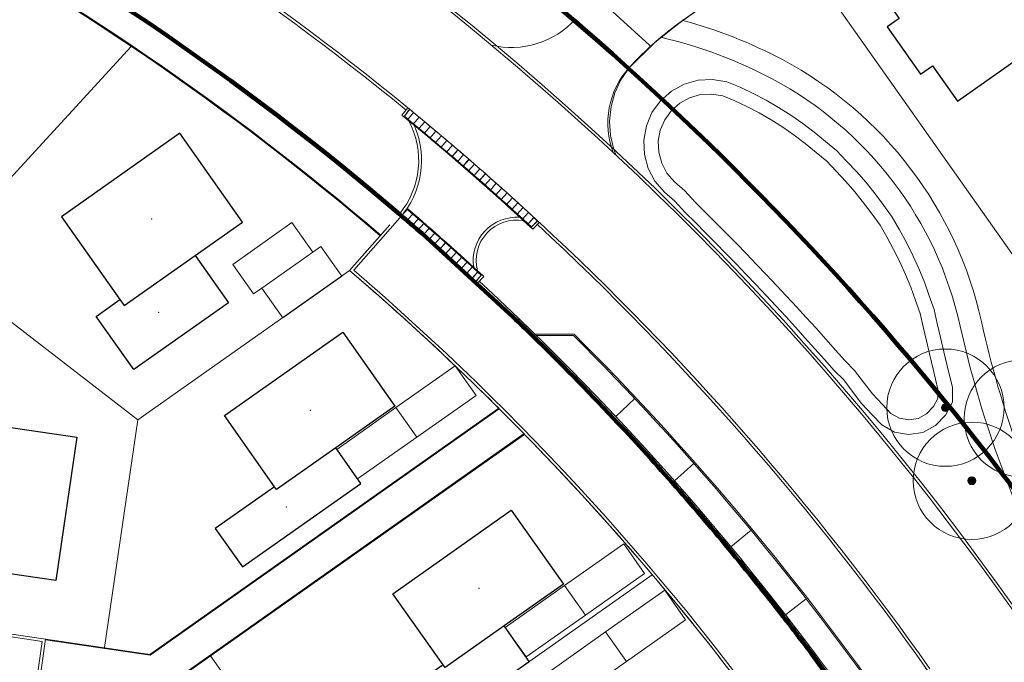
# Model space of a CAD drawing. Extents: x 168554 to 174410, y 515675 to 521218.
# Tile 88 of 110: x 172309 to 172377, y 518853 to 518898. Entities that reach past the tile are written whole.
import ezdxf

# ---------------------------------------------------------------- set-up
doc = ezdxf.new("R2010")
doc.units = 0
doc.header["$MEASUREMENT"] = 0
for name, color, linetype, lineweight in [('Algemeen - 1411 Basislijnen deelgebieden', 5, 'Continuous', 90), ('Algemeen - Fase 1A - 1070 Ondergrond  ontwerp bijgebouwen', 7, 'Continuous', 30), ('Algemeen - Fase 1A - 1070 Ondergrond  ontwerp hoofdgebouwen', 7, 'Continuous', 30), ('Algemeen - Fase 1A - 1070 Ondergrond - ontwerp', 7, 'Continuous', 9), ('Algemeen - Fase 1A - 1070 Ondergrond ontwerp parkeren eigen terrein', 7, 'Continuous', 13), ('Deelgebied 1A - bijgebouwen', 253, 'Continuous', 9), ('Deelgebied 1A - grondgebonden woningen', 253, 'Continuous', 9), ('Deelgebied 3.2 - 1070 Ondergrond ontwerp', 7, 'Continuous', 9), ('Deelgebied 3.2 - 1070 Ondergrond ontwerp bomen', 7, 'Continuous', 9), ('Deelgebied 3.2 - 1071 Ondergrond panden', 7, 'Continuous', 30)]:
    doc.layers.add(name, color=color, linetype=linetype, lineweight=lineweight)

msp = doc.modelspace()

# ---------------------------------------------------------------- hatches: boundary and pattern name
at = {"layer": 'Deelgebied 3.2 - 1070 Ondergrond ontwerp bomen', "ltscale": 0.1}
h = msp.add_hatch(color=256, dxfattribs=at)
edge = h.paths.add_edge_path()
edge.add_arc((172372.459, 518871.056), 0.27, 0, 360)
h = msp.add_hatch(color=256, dxfattribs=at)
edge = h.paths.add_edge_path()
edge.add_arc((172374.284, 518866.01), 0.27, 0, 360)

# ---------------------------------------------------------------- linework, layer by layer
at = {"layer": 'Algemeen - 1411 Basislijnen deelgebieden'}
for points in [[(172267.286, 518940.403, -0.11575), (172350.588, 518894.471, -0.048514), (172377.752, 518864.69), (172381.872, 518858.997), (172417.194, 518808.927), (172429.088, 518792.066), (172482.704, 518716.064), (172482.729, 518716.029), (172487.316, 518709.527), (172488.727, 518707.526)], [(172376.545, 518835.322), (172373.419, 518839.754), (172372.953, 518840.414), (172368.342, 518846.951), (172367.183, 518848.593), (172364.843, 518851.827), (172363.194, 518854.105, 0.004188), (172361.257, 518856.64, 0.00788), (172357.499, 518861.321, 0.00788), (172353.595, 518865.881, 0.00788), (172349.549, 518870.316, 0.010499), (172343.945, 518876.022, 0.000023), (172343.933, 518876.034, 0.002414), (172342.61, 518877.313), (172340.11, 518879.606), (172336.327, 518883.076), (172335.95, 518883.395, 0.000428), (172335.704, 518883.609, 0.001375), (172334.911, 518884.292, 0.000266), (172334.759, 518884.423, 0.113994), (172258.859, 518924.035, 0.000263)]]:
    msp.add_lwpolyline(points, format="xyb", dxfattribs=at)
at = {"layer": 'Algemeen - Fase 1A - 1070 Ondergrond  ontwerp bijgebouwen'}
for points in [[(172320.661, 518881.563), (172322.967, 518878.295), (172316.43, 518873.683), (172313.836, 518877.36), (172315.47, 518878.513), (172315.758, 518878.105)], [(172330.367, 518868.279), (172326.282, 518865.397), (172326.138, 518865.601), (172322.052, 518862.719), (172323.925, 518860.063), (172332.097, 518865.828)], [(172342.004, 518855.99), (172337.918, 518853.107), (172337.774, 518853.312), (172333.688, 518850.429), (172335.562, 518847.774), (172343.733, 518853.538)]]:
    msp.add_lwpolyline(points, close=True, dxfattribs=at)
at = {"layer": 'Algemeen - Fase 1A - 1070 Ondergrond  ontwerp hoofdgebouwen'}
for points in [[(172319.606, 518889.998), (172311.435, 518884.233), (172315.47, 518878.513), (172315.758, 518878.105), (172320.661, 518881.563), (172323.929, 518883.869)], [(172330.85, 518876.269), (172334.453, 518871.162), (172330.367, 518868.279), (172326.282, 518865.397), (172326.138, 518865.601), (172322.679, 518870.504)], [(172305.066, 518870.109), (172305.56, 518870.036), (172312.486, 518869.018), (172311.032, 518859.124), (172303.612, 518860.215), (172304.193, 518864.172)], [(172342.486, 518863.979), (172346.089, 518858.872), (172342.004, 518855.99), (172337.918, 518853.107), (172337.774, 518853.312), (172334.315, 518858.214)]]:
    msp.add_lwpolyline(points, close=True, dxfattribs=at)
at = {"layer": 'Algemeen - Fase 1A - 1070 Ondergrond - ontwerp'}
for p, q in [((172335.348, 518891.756), (172334.936, 518891.254)), ((172335.735, 518891.439), (172335.348, 518891.756)), ((172335.322, 518890.937), (172334.936, 518891.254)), ((172334.936, 518891.254), (172335.322, 518890.937)), ((172335.457, 518891.667), (172335.115, 518891.172)), ((172335.472, 518891.655), (172335.115, 518891.172)), ((172335.354, 518890.975), (172335.115, 518891.172)), ((172335.735, 518891.439), (172335.322, 518890.937)), ((172335.736, 518891.438), (172335.322, 518890.937)), ((172336.122, 518891.12), (172335.708, 518890.618)), ((172336.123, 518891.119), (172335.708, 518890.618)), ((172336.122, 518891.12), (172335.736, 518891.438)), ((172336.508, 518890.799), (172336.123, 518891.119)), ((172335.708, 518890.618), (172335.322, 518890.937)), ((172335.74, 518890.657), (172335.354, 518890.975)), ((172336.093, 518890.299), (172335.708, 518890.618)), ((172336.125, 518890.338), (172335.74, 518890.657)), ((172336.508, 518890.799), (172336.093, 518890.299)), ((172336.509, 518890.798), (172336.093, 518890.299)), ((172336.893, 518890.478), (172336.477, 518889.979)), ((172336.895, 518890.477), (172336.477, 518889.979)), ((172336.893, 518890.478), (172336.509, 518890.798)), ((172337.278, 518890.156), (172336.895, 518890.477)), ((172336.477, 518889.979), (172336.093, 518890.299)), ((172336.509, 518890.017), (172336.125, 518890.338)), ((172336.86, 518889.658), (172336.477, 518889.979)), ((172336.892, 518889.696), (172336.509, 518890.017)), ((172337.278, 518890.156), (172336.86, 518889.658)), ((172337.279, 518890.155), (172336.86, 518889.658)), ((172337.275, 518889.374), (172336.892, 518889.696)), ((172337.661, 518889.833), (172337.243, 518889.336)), ((172337.663, 518889.832), (172337.243, 518889.336)), ((172337.661, 518889.833), (172337.279, 518890.155)), ((172338.044, 518889.509), (172337.663, 518889.832)), ((172337.243, 518889.336), (172336.86, 518889.658)), ((172337.624, 518889.013), (172337.243, 518889.336)), ((172337.657, 518889.051), (172337.275, 518889.374)), ((172338.044, 518889.509), (172337.624, 518889.013)), ((172338.046, 518889.508), (172337.624, 518889.013)), ((172338.005, 518888.689), (172337.624, 518889.013)), ((172338.037, 518888.727), (172337.657, 518889.051)), ((172338.426, 518889.184), (172338.005, 518888.689)), ((172338.428, 518889.182), (172338.005, 518888.689)), ((172338.426, 518889.184), (172338.046, 518889.508)), ((172338.808, 518888.857), (172338.428, 518889.182)), ((172338.385, 518888.364), (172338.005, 518888.689)), ((172338.417, 518888.402), (172338.038, 518888.727)), ((172338.808, 518888.857), (172338.385, 518888.364)), ((172338.809, 518888.856), (172338.385, 518888.364)), ((172338.764, 518888.037), (172338.385, 518888.364)), ((172338.797, 518888.075), (172338.418, 518888.401)), ((172339.188, 518888.53), (172338.764, 518888.037)), ((172339.189, 518888.529), (172338.764, 518888.037)), ((172339.188, 518888.53), (172338.809, 518888.856)), ((172339.567, 518888.202), (172339.189, 518888.529)), ((172339.142, 518887.711), (172338.764, 518888.037)), ((172339.175, 518887.748), (172338.797, 518888.075)), ((172339.567, 518888.202), (172339.142, 518887.711)), ((172339.569, 518888.201), (172339.142, 518887.711)), ((172339.52, 518887.383), (172339.142, 518887.711)), ((172339.553, 518887.42), (172339.175, 518887.748)), ((172339.946, 518887.873), (172339.52, 518887.383)), ((172339.947, 518887.872), (172339.52, 518887.383)), ((172339.946, 518887.873), (172339.569, 518888.201)), ((172340.324, 518887.543), (172339.947, 518887.872)), ((172339.896, 518887.054), (172339.52, 518887.383)), ((172339.929, 518887.091), (172339.553, 518887.42)), ((172340.324, 518887.543), (172339.896, 518887.054)), ((172340.325, 518887.542), (172339.896, 518887.054)), ((172340.272, 518886.724), (172339.896, 518887.054)), ((172340.305, 518886.761), (172339.929, 518887.091)), ((172340.701, 518887.212), (172340.272, 518886.724)), ((172340.702, 518887.211), (172340.272, 518886.724)), ((172340.701, 518887.212), (172340.325, 518887.542)), ((172341.077, 518886.88), (172340.702, 518887.211)), ((172340.647, 518886.393), (172340.272, 518886.724)), ((172340.68, 518886.43), (172340.305, 518886.761)), ((172341.077, 518886.88), (172340.647, 518886.393)), ((172341.078, 518886.879), (172340.647, 518886.393)), ((172341.021, 518886.061), (172340.647, 518886.393)), ((172341.054, 518886.099), (172340.68, 518886.43)), ((172341.452, 518886.547), (172341.021, 518886.061)), ((172341.454, 518886.546), (172341.021, 518886.061)), ((172341.452, 518886.547), (172341.078, 518886.879)), ((172341.827, 518886.214), (172341.454, 518886.546)), ((172341.394, 518885.728), (172341.021, 518886.061)), ((172341.427, 518885.766), (172341.054, 518886.098)), ((172341.827, 518886.214), (172341.394, 518885.728)), ((172341.828, 518886.212), (172341.394, 518885.728)), ((172341.767, 518885.395), (172341.394, 518885.728)), ((172341.8, 518885.432), (172341.428, 518885.766)), ((172342.2, 518885.879), (172341.767, 518885.395)), ((172342.202, 518885.878), (172341.767, 518885.395)), ((172342.2, 518885.879), (172341.828, 518886.212)), ((172342.573, 518885.543), (172342.202, 518885.878)), ((172342.138, 518885.06), (172341.767, 518885.395)), ((172342.172, 518885.097), (172341.8, 518885.432)), ((172342.573, 518885.543), (172342.138, 518885.06)), ((172342.574, 518885.542), (172342.138, 518885.06)), ((172342.509, 518884.724), (172342.138, 518885.06)), ((172342.542, 518884.762), (172342.172, 518885.097)), ((172342.945, 518885.206), (172342.509, 518884.724)), ((172342.946, 518885.205), (172342.509, 518884.724)), ((172342.945, 518885.206), (172342.574, 518885.542)), ((172343.316, 518884.869), (172342.946, 518885.205)), ((172334.912, 518884.294), (172335.336, 518884.786)), ((172334.912, 518884.294), (172335.291, 518883.968)), ((172335.291, 518883.968), (172335.715, 518884.46)), ((172335.291, 518883.968), (172335.717, 518884.459)), ((172335.304, 518884.749), (172335.683, 518884.422)), ((172335.336, 518884.786), (172335.715, 518884.46)), ((172335.684, 518884.421), (172336.062, 518884.094)), ((172335.717, 518884.459), (172336.095, 518884.132)), ((172342.878, 518884.388), (172342.509, 518884.724)), ((172342.912, 518884.425), (172342.542, 518884.761)), ((172343.316, 518884.869), (172342.878, 518884.388)), ((172343.317, 518884.867), (172342.878, 518884.388)), ((172343.247, 518884.05), (172342.878, 518884.388)), ((172343.281, 518884.087), (172342.912, 518884.425)), ((172343.686, 518884.53), (172343.247, 518884.05)), ((172343.687, 518884.529), (172343.247, 518884.05)), ((172343.686, 518884.53), (172343.317, 518884.867)), ((172344.055, 518884.19), (172343.687, 518884.529)), ((172331.325, 518880.52), (172334.103, 518883.674)), ((172331.609, 518880.54), (172334.8, 518884.162)), ((172335.291, 518883.968), (172335.67, 518883.641)), ((172335.67, 518883.641), (172336.095, 518884.132)), ((172335.67, 518883.641), (172336.096, 518884.131)), ((172335.67, 518883.641), (172336.047, 518883.313)), ((172336.047, 518883.313), (172336.473, 518883.803)), ((172336.047, 518883.313), (172336.475, 518883.802)), ((172336.063, 518884.093), (172336.441, 518883.765)), ((172336.096, 518884.131), (172336.473, 518883.803)), ((172336.442, 518883.764), (172336.818, 518883.435)), ((172336.475, 518883.802), (172336.851, 518883.473)), ((172343.615, 518883.712), (172343.247, 518884.05)), ((172343.649, 518883.749), (172343.281, 518884.087)), ((172344.055, 518884.19), (172343.615, 518883.712)), ((172344.057, 518884.189), (172343.615, 518883.712)), ((172343.615, 518883.712), (172343.983, 518883.373)), ((172343.649, 518883.749), (172343.877, 518883.538)), ((172344.306, 518883.959), (172343.877, 518883.538)), ((172344.321, 518883.945), (172343.877, 518883.538)), ((172344.424, 518883.85), (172343.983, 518883.373)), ((172344.057, 518884.189), (172344.424, 518883.85)), ((172333.439, 518882.92), (172331.324, 518880.519)), ((172336.047, 518883.313), (172336.423, 518882.983)), ((172336.423, 518882.983), (172336.851, 518883.473)), ((172336.423, 518882.983), (172336.852, 518883.472)), ((172336.423, 518882.983), (172336.799, 518882.653)), ((172336.799, 518882.653), (172337.228, 518883.142)), ((172336.799, 518882.653), (172337.229, 518883.141)), ((172336.819, 518883.434), (172337.195, 518883.104)), ((172336.852, 518883.472), (172337.228, 518883.142)), ((172337.196, 518883.103), (172337.571, 518882.772)), ((172337.229, 518883.141), (172337.604, 518882.81)), ((172336.799, 518882.653), (172337.174, 518882.322)), ((172337.174, 518882.322), (172337.604, 518882.81)), ((172337.174, 518882.322), (172337.605, 518882.808)), ((172337.174, 518882.322), (172337.548, 518881.99)), ((172337.548, 518881.99), (172337.979, 518882.476)), ((172337.548, 518881.99), (172337.981, 518882.475)), ((172337.572, 518882.771), (172337.946, 518882.439)), ((172337.605, 518882.808), (172337.979, 518882.476)), ((172337.947, 518882.438), (172338.32, 518882.105)), ((172337.981, 518882.475), (172338.354, 518882.142)), ((172337.548, 518881.99), (172337.921, 518881.657)), ((172337.921, 518881.657), (172338.354, 518882.142)), ((172337.921, 518881.657), (172338.355, 518882.141)), ((172337.921, 518881.657), (172338.293, 518881.324)), ((172338.293, 518881.324), (172338.727, 518881.807)), ((172338.293, 518881.324), (172338.728, 518881.806)), ((172338.321, 518882.104), (172338.694, 518881.77)), ((172338.355, 518882.141), (172338.727, 518881.807)), ((172338.695, 518881.769), (172339.066, 518881.434)), ((172338.728, 518881.806), (172339.099, 518881.471)), ((172338.293, 518881.324), (172338.664, 518880.989)), ((172338.664, 518880.989), (172339.099, 518881.471)), ((172338.664, 518880.989), (172339.101, 518881.47)), ((172338.664, 518880.989), (172339.034, 518880.653)), ((172339.034, 518880.653), (172339.471, 518881.134)), ((172339.034, 518880.653), (172339.472, 518881.133)), ((172339.067, 518881.433), (172339.437, 518881.097)), ((172339.101, 518881.47), (172339.471, 518881.134)), ((172339.439, 518881.096), (172339.808, 518880.759)), ((172339.472, 518881.133), (172339.842, 518880.796)), ((172339.034, 518880.653), (172339.404, 518880.316)), ((172339.404, 518880.316), (172339.842, 518880.796)), ((172339.404, 518880.316), (172339.843, 518880.795)), ((172339.404, 518880.316), (172339.772, 518879.978)), ((172339.772, 518879.978), (172340.212, 518880.457)), ((172339.772, 518879.978), (172340.213, 518880.456)), ((172339.809, 518880.758), (172340.178, 518880.42)), ((172339.843, 518880.795), (172340.212, 518880.457)), ((172340.022, 518879.748), (172340.407, 518880.209)), ((172340.037, 518879.734), (172340.407, 518880.209)), ((172340.179, 518880.419), (172340.407, 518880.209)), ((172340.213, 518880.456), (172340.581, 518880.117)), ((172339.772, 518879.978), (172340.14, 518879.639)), ((172340.14, 518879.639), (172340.581, 518880.117)), ((172346.821, 518876.138), (172344.119, 518876.135)), ((172346.779, 518876.038), (172344.222, 518876.035)), ((172351.007, 518871.688), (172349.696, 518870.454)), ((172341.617, 518871.015), (172317.534, 518854.025)), ((172341.617, 518871.015), (172317.534, 518854.025)), ((172341.652, 518870.966), (172317.549, 518853.962)), ((172343.366, 518869.263), (172310.804, 518846.291)), ((172343.401, 518869.214), (172310.859, 518846.257)), ((172355.095, 518867.206), (172353.746, 518866.015)), ((172359.039, 518862.598), (172357.654, 518861.449)), ((172292.33, 518857.729), (172310.337, 518855.082)), ((172362.836, 518857.868), (172361.415, 518856.763)), ((172292.301, 518857.531), (172310.11, 518854.914)), ((172317.534, 518854.025), (172294.458, 518857.416)), ((172310.337, 518855.082), (172305.481, 518822.037)), ((172317.549, 518853.962), (172310.328, 518855.023)), ((172317.534, 518854.025), (172310.337, 518855.082)), ((172310.11, 518854.914), (172305.283, 518822.066))]:
    msp.add_line(p, q, dxfattribs=at)
msp.add_lwpolyline([(172316.251, 518895.999), (172307.584, 518886.558), (172306.357, 518878.207)], dxfattribs=at)
at = {"layer": 'Algemeen - Fase 1A - 1070 Ondergrond - ontwerp', "flags": 128}
for points in [[(172316.703, 518870.205), (172331.324, 518880.519)], [(172316.703, 518870.205), (172306.357, 518878.207)], [(172314.393, 518854.486), (172316.703, 518870.205)], [(172329.216, 518843.297), (172352.219, 518859.525)], [(172329.216, 518843.297), (172321.722, 518853.92)]]:
    msp.add_lwpolyline(points, dxfattribs=at)
msp.add_lwpolyline([(172324.354, 518812.026), (172341.007, 518823.774), (172346.166, 518816.46), (172347.49, 518817.394), (172339.334, 518828.955), (172338.01, 518828.021), (172340.073, 518825.098), (172325.776, 518815.012), (172310.638, 518817.237, -0.414214), (172307.262, 518821.776), (172310.859, 518846.257), (172343.401, 518869.214, -0.04143), (172362.952, 518845.57), (172376.447, 518826.441), (172379.061, 518828.285)], format="xyb", dxfattribs=at)
at = {"layer": 'Algemeen - Fase 1A - 1070 Ondergrond - ontwerp'}
for centre, radius, start, end in [((172211.064, 518739.929), 203.209, 35.20129, 102.3653), ((172211.064, 518739.929), 203.409, 35.20129, 73.41788), ((172211.064, 518739.929), 196.21, 50.69648, 73.69956), ((172211.064, 518739.929), 196.01, 50.69655, 73.40725), ((172211.062, 518739.93), 190.148, 49.43357, 75.44637), ((172211.062, 518739.93), 190.208, 49.43375, 75.44619), ((172211.062, 518739.93), 188.208, 49.44165, 74.14841), ((172211.062, 518739.93), 188.208, 49.44162, 74.14841), ((172211.062, 518739.93), 188.268, 49.44138, 74.14841), ((172211.064, 518739.929), 196.209, 47.18116, 50.69648), ((172211.064, 518739.929), 195.559, 47.18091, 50.69672), ((172330.297, 518888.128), 5.8, 320.31155, 28.12506), ((172330.297, 518888.128), 6, 318.62026, 23.85868), ((172211.064, 518739.929), 190.21, 47.26553, 49.3741), ((172211.064, 518739.929), 190.86, 47.26579, 49.3741), ((172342.859, 518881.208), 3, 85.69791, 188.83561), ((172342.859, 518881.208), 2.8, 80.1493, 194.28021), ((172211.064, 518739.929), 196.01, 35.20129, 47.18108), ((172211.064, 518739.929), 196.21, 35.20129, 47.18116), ((172210.836, 518739.698), 185.332, 45.11699, 49.44934), ((172211.064, 518739.929), 185.01, 35.20129, 49.45644), ((172211.064, 518739.929), 185.209, 35.20129, 49.39366), ((172211.064, 518739.929), 190.209, 35.20129, 47.26553), ((172211.064, 518739.929), 190.409, 35.20129, 47.26561), ((172211.064, 518739.929), 192.309, 35.20129, 45.09533), ((172211.064, 518739.929), 192.209, 35.20129, 45.08299)]:
    msp.add_arc(centre, radius, start, end, dxfattribs=at)
at = {"layer": 'Algemeen - Fase 1A - 1070 Ondergrond ontwerp parkeren eigen terrein'}
msp.add_line((172334.525, 518871.06), (172335.966, 518869.017), dxfattribs=at)
for points in [[(172328.784, 518881.787), (172327.343, 518883.83), (172323.257, 518880.947), (172324.698, 518878.904), (172325.263, 518879.303)], [(172328.784, 518881.787), (172329.349, 518882.185), (172330.79, 518880.142), (172326.704, 518877.26), (172325.263, 518879.303)], [(172325.263, 518879.303), (172328.784, 518881.787)], [(172335.966, 518869.017), (172340.052, 518871.899), (172338.611, 518873.942), (172334.525, 518871.06)], [(172334.525, 518871.06), (172330.439, 518868.177), (172331.881, 518866.134), (172335.966, 518869.017)], [(172347.602, 518856.727), (172351.688, 518859.609), (172350.247, 518861.652), (172346.161, 518858.77)], [(172347.602, 518856.727), (172343.517, 518853.845), (172342.076, 518855.888), (172346.161, 518858.77)], [(172347.602, 518856.727), (172346.161, 518858.77)], [(172348.997, 518855.569), (172353.082, 518858.451), (172354.523, 518856.408), (172350.438, 518853.526)], [(172350.438, 518853.526), (172346.352, 518850.644), (172344.911, 518852.687), (172348.997, 518855.569)], [(172350.438, 518853.526), (172348.997, 518855.569)]]:
    msp.add_lwpolyline(points, dxfattribs=at)
at = {"layer": 'Deelgebied 1A - bijgebouwen'}
for p in [(172318.147, 518877.648), (172326.966, 518864.197)]:
    msp.add_point(p, dxfattribs=at)
at = {"layer": 'Deelgebied 1A - grondgebonden woningen'}
for p in [(172317.656, 518884.088), (172328.614, 518870.867), (172340.251, 518858.577)]:
    msp.add_point(p, dxfattribs=at)
at = {"layer": 'Deelgebied 3.2 - 1070 Ondergrond ontwerp'}
for p, q in [((172354.308, 518897.78), (172422.599, 518945.965)), ((172361.912, 518903.146), (172354.329, 518897.795)), ((172363.354, 518901.103), (172377.767, 518880.676)), ((172377.767, 518880.676), (172363.354, 518901.103)), ((172363.354, 518901.103), (172377.767, 518880.676)), ((172352.038, 518896.074), (172348.399, 518899.39)), ((172346.928, 518897.89), (172350.623, 518894.522)), ((172355.253, 518898.447), (172354.329, 518897.795)), ((172354.329, 518897.795), (172355.253, 518898.447)), ((172354.329, 518897.795), (172352.812, 518896.627)), ((172354.308, 518897.78), (172352.84, 518896.619)), ((172352.84, 518896.619), (172354.308, 518897.78)), ((172354.329, 518897.795), (172354.308, 518897.78)), ((172354.308, 518897.78), (172354.329, 518897.795)), ((172352.84, 518896.619), (172352.376, 518896.252)), ((172352.376, 518896.252), (172352.84, 518896.619)), ((172352.376, 518896.252), (172350.623, 518894.522)), ((172350.623, 518894.522), (172352.376, 518896.252)), ((172352.107, 518896.01), (172352.038, 518896.074)), ((172350.623, 518894.522), (172350.06, 518893.701)), ((172350.06, 518893.701), (172350.623, 518894.522)), ((172350.06, 518893.701), (172349.64, 518892.798)), ((172349.64, 518892.798), (172350.06, 518893.701)), ((172353.544, 518892.909), (172354.42, 518893.387)), ((172353.544, 518892.909), (172354.42, 518893.387)), ((172354.42, 518893.387), (172355.38, 518893.66)), ((172354.42, 518893.387), (172355.38, 518893.66)), ((172355.38, 518893.66), (172356.376, 518893.715)), ((172355.38, 518893.66), (172356.376, 518893.715)), ((172356.376, 518893.715), (172357.36, 518893.549)), ((172356.376, 518893.715), (172357.36, 518893.549)), ((172357.36, 518893.549), (172358.289, 518893.181)), ((172357.36, 518893.549), (172358.289, 518893.181)), ((172358.289, 518893.181), (172359.19, 518892.747)), ((172358.289, 518893.181), (172359.19, 518892.747)), ((172349.64, 518892.798), (172349.376, 518891.838)), ((172349.376, 518891.838), (172349.64, 518892.798)), ((172352.795, 518892.25), (172353.544, 518892.909)), ((172352.795, 518892.25), (172353.544, 518892.909)), ((172354.121, 518892.085), (172354.801, 518892.456)), ((172354.801, 518892.456), (172355.546, 518892.668)), ((172355.546, 518892.668), (172356.32, 518892.711)), ((172356.32, 518892.711), (172357.09, 518892.581)), ((172357.09, 518892.581), (172357.887, 518892.265)), ((172359.19, 518892.747), (172360.075, 518892.283)), ((172359.19, 518892.747), (172360.075, 518892.283)), ((172349.376, 518891.838), (172349.274, 518890.848)), ((172349.274, 518890.848), (172349.376, 518891.838)), ((172352.202, 518891.429), (172352.795, 518892.25)), ((172352.202, 518891.429), (172352.795, 518892.25)), ((172353.54, 518891.573), (172354.121, 518892.085)), ((172357.887, 518892.265), (172358.74, 518891.854)), ((172358.74, 518891.854), (172359.593, 518891.407)), ((172360.075, 518892.283), (172360.942, 518891.784)), ((172360.075, 518892.283), (172360.942, 518891.784)), ((172360.942, 518891.784), (172361.787, 518891.249)), ((172360.942, 518891.784), (172361.787, 518891.249)), ((172351.812, 518890.51), (172352.202, 518891.429)), ((172351.812, 518890.51), (172352.202, 518891.429)), ((172353.079, 518890.935), (172353.54, 518891.573)), ((172359.593, 518891.407), (172360.425, 518890.928)), ((172361.787, 518891.249), (172362.609, 518890.68)), ((172361.787, 518891.249), (172362.609, 518890.68)), ((172349.274, 518890.848), (172349.337, 518889.854)), ((172349.337, 518889.854), (172349.274, 518890.848)), ((172351.634, 518889.528), (172351.812, 518890.51)), ((172351.634, 518889.528), (172351.812, 518890.51)), ((172352.776, 518890.222), (172353.079, 518890.935)), ((172360.425, 518890.928), (172361.234, 518890.415)), ((172361.234, 518890.415), (172362.023, 518889.87)), ((172362.609, 518890.68), (172363.407, 518890.077)), ((172362.609, 518890.68), (172363.407, 518890.077)), ((172349.337, 518889.854), (172349.563, 518888.884)), ((172349.563, 518888.884), (172349.337, 518889.854)), ((172352.638, 518889.46), (172352.776, 518890.222)), ((172362.023, 518889.87), (172362.787, 518889.292)), ((172363.407, 518890.077), (172364.179, 518889.442)), ((172363.407, 518890.077), (172364.179, 518889.442)), ((172351.677, 518888.531), (172351.634, 518889.528)), ((172351.677, 518888.531), (172351.634, 518889.528)), ((172352.672, 518888.686), (172352.638, 518889.46)), ((172362.787, 518889.292), (172363.543, 518888.67)), ((172364.179, 518889.442), (172364.952, 518888.806)), ((172364.179, 518889.442), (172364.952, 518888.806)), ((172349.563, 518888.884), (172349.738, 518888.467)), ((172349.738, 518888.467), (172349.563, 518888.884)), ((172351.939, 518887.568), (172351.677, 518888.531)), ((172351.939, 518887.568), (172351.677, 518888.531)), ((172352.875, 518887.938), (172352.672, 518888.686)), ((172363.543, 518888.67), (172364.269, 518888.073)), ((172364.952, 518888.806), (172365.641, 518888.078)), ((172364.952, 518888.806), (172365.641, 518888.078)), ((172353.238, 518887.253), (172352.875, 518887.938)), ((172364.269, 518888.073), (172364.915, 518887.391)), ((172365.641, 518888.078), (172366.328, 518887.352)), ((172365.641, 518888.078), (172366.328, 518887.352)), ((172352.407, 518886.686), (172351.939, 518887.568)), ((172352.407, 518886.686), (172351.939, 518887.568)), ((172353.766, 518886.637), (172353.238, 518887.253)), ((172364.915, 518887.391), (172365.588, 518886.68)), ((172366.328, 518887.352), (172366.985, 518886.598)), ((172366.328, 518887.352), (172366.985, 518886.598)), ((172353.056, 518885.929), (172352.407, 518886.686)), ((172353.056, 518885.929), (172352.407, 518886.686)), ((172354.471, 518886.03), (172353.766, 518886.637)), ((172365.588, 518886.68), (172366.217, 518885.957)), ((172366.985, 518886.598), (172367.61, 518885.817)), ((172366.985, 518886.598), (172367.61, 518885.817)), ((172353.774, 518885.311), (172353.056, 518885.929)), ((172353.774, 518885.311), (172353.056, 518885.929)), ((172355.209, 518885.226), (172354.471, 518886.03)), ((172366.217, 518885.957), (172366.816, 518885.208)), ((172367.61, 518885.817), (172368.202, 518885.011)), ((172367.61, 518885.817), (172368.202, 518885.011)), ((172354.488, 518884.532), (172353.774, 518885.311)), ((172354.488, 518884.532), (172353.774, 518885.311)), ((172355.904, 518884.538), (172355.209, 518885.226)), ((172366.816, 518885.208), (172367.396, 518884.419)), ((172368.202, 518885.011), (172368.795, 518884.204)), ((172368.202, 518885.011), (172368.795, 518884.204)), ((172355.199, 518883.829), (172354.488, 518884.532)), ((172355.199, 518883.829), (172354.488, 518884.532)), ((172356.615, 518883.827), (172355.904, 518884.538)), ((172367.396, 518884.419), (172367.952, 518883.662)), ((172355.906, 518883.122), (172355.199, 518883.829)), ((172355.906, 518883.122), (172355.199, 518883.829)), ((172357.322, 518883.114), (172356.615, 518883.827)), ((172367.952, 518883.662), (172368.41, 518882.842)), ((172368.795, 518884.204), (172369.283, 518883.33)), ((172368.795, 518884.204), (172369.283, 518883.33)), ((172356.61, 518882.411), (172355.906, 518883.122)), ((172356.61, 518882.411), (172355.906, 518883.122)), ((172358.026, 518882.396), (172357.322, 518883.114)), ((172369.283, 518883.33), (172369.77, 518882.456)), ((172369.283, 518883.33), (172369.77, 518882.456)), ((172357.31, 518881.698), (172356.61, 518882.411)), ((172357.31, 518881.698), (172356.61, 518882.411)), ((172358.726, 518881.675), (172358.026, 518882.396)), ((172368.41, 518882.842), (172368.887, 518881.987)), ((172369.77, 518882.456), (172370.221, 518881.564)), ((172369.77, 518882.456), (172370.221, 518881.564)), ((172358.007, 518880.98), (172357.31, 518881.698)), ((172358.007, 518880.98), (172357.31, 518881.698)), ((172359.422, 518880.951), (172358.726, 518881.675)), ((172368.887, 518881.987), (172369.319, 518881.132)), ((172370.221, 518881.564), (172370.635, 518880.653)), ((172370.221, 518881.564), (172370.635, 518880.653)), ((172358.7, 518880.26), (172358.007, 518880.98)), ((172358.7, 518880.26), (172358.007, 518880.98)), ((172360.116, 518880.224), (172359.422, 518880.951)), ((172369.319, 518881.132), (172369.716, 518880.259)), ((172359.39, 518879.536), (172358.7, 518880.26)), ((172359.39, 518879.536), (172358.7, 518880.26)), ((172360.805, 518879.493), (172360.116, 518880.224)), ((172369.716, 518880.259), (172370.075, 518879.37)), ((172370.635, 518880.653), (172371.01, 518879.727)), ((172370.635, 518880.653), (172371.01, 518879.727)), ((172360.076, 518878.808), (172359.39, 518879.536)), ((172360.076, 518878.808), (172359.39, 518879.536)), ((172361.491, 518878.758), (172360.805, 518879.493)), ((172371.01, 518879.727), (172371.347, 518878.785)), ((172371.01, 518879.727), (172371.347, 518878.785)), ((172360.759, 518878.077), (172360.076, 518878.808)), ((172360.759, 518878.077), (172360.076, 518878.808)), ((172370.075, 518879.37), (172370.405, 518878.448)), ((172362.173, 518878.021), (172361.491, 518878.758)), ((172370.405, 518878.448), (172370.725, 518877.553)), ((172371.347, 518878.785), (172371.688, 518877.83)), ((172371.347, 518878.785), (172371.688, 518877.83)), ((172361.438, 518877.343), (172360.759, 518878.077)), ((172361.438, 518877.343), (172360.759, 518878.077)), ((172362.852, 518877.28), (172362.173, 518878.021)), ((172370.725, 518877.553), (172370.926, 518876.645)), ((172371.688, 518877.83), (172371.901, 518876.864)), ((172371.688, 518877.83), (172371.901, 518876.864)), ((172362.113, 518876.606), (172361.438, 518877.343)), ((172362.113, 518876.606), (172361.438, 518877.343)), ((172363.527, 518876.535), (172362.852, 518877.28)), ((172371.901, 518876.864), (172372.125, 518875.889)), ((172371.901, 518876.864), (172372.125, 518875.889)), ((172362.785, 518875.865), (172362.113, 518876.606)), ((172362.785, 518875.865), (172362.113, 518876.606)), ((172364.199, 518875.788), (172363.527, 518876.535)), ((172370.926, 518876.645), (172371.151, 518875.663)), ((172363.453, 518875.121), (172362.785, 518875.865)), ((172363.453, 518875.121), (172362.785, 518875.865)), ((172364.867, 518875.037), (172364.199, 518875.788)), ((172371.151, 518875.663), (172371.38, 518874.687)), ((172372.125, 518875.889), (172372.354, 518874.916)), ((172372.125, 518875.889), (172372.354, 518874.916)), ((172364.118, 518874.374), (172363.453, 518875.121)), ((172364.118, 518874.374), (172363.453, 518875.121)), ((172365.507, 518874.31), (172364.867, 518875.037)), ((172372.354, 518874.916), (172372.583, 518873.942)), ((172372.354, 518874.916), (172372.583, 518873.942)), ((172364.779, 518873.624), (172364.118, 518874.374)), ((172364.779, 518873.624), (172364.118, 518874.374)), ((172366.189, 518873.633), (172365.507, 518874.31)), ((172371.38, 518874.687), (172371.61, 518873.711)), ((172365.436, 518872.972), (172364.779, 518873.624)), ((172365.436, 518872.972), (172364.779, 518873.624)), ((172366.885, 518872.718), (172366.189, 518873.633)), ((172371.61, 518873.711), (172371.943, 518872.328)), ((172372.583, 518873.942), (172372.943, 518872.447)), ((172372.583, 518873.942), (172372.943, 518872.447)), ((172366.089, 518872.113), (172365.436, 518872.972)), ((172366.089, 518872.113), (172365.436, 518872.972)), ((172367.432, 518872), (172366.885, 518872.718)), ((172366.668, 518871.353), (172366.089, 518872.113)), ((172366.668, 518871.353), (172366.089, 518872.113)), ((172368.114, 518871.275), (172367.432, 518872)), ((172371.943, 518872.328), (172371.943, 518871.689)), ((172372.943, 518872.447), (172372.943, 518871.434)), ((172372.943, 518872.447), (172372.943, 518871.434)), ((172367.385, 518870.59), (172366.668, 518871.353)), ((172367.385, 518870.59), (172366.668, 518871.353)), ((172371.943, 518871.689), (172371.64, 518871.134)), ((172372.943, 518871.434), (172372.457, 518870.545)), ((172372.943, 518871.434), (172372.457, 518870.545)), ((172368.693, 518870.659), (172368.114, 518871.275)), ((172369.28, 518870.329), (172368.693, 518870.659)), ((172371.64, 518871.134), (172371.162, 518870.621)), ((172368.069, 518869.863), (172367.385, 518870.59)), ((172368.069, 518869.863), (172367.385, 518870.59)), ((172369.929, 518870.211), (172369.28, 518870.329)), ((172370.58, 518870.312), (172369.929, 518870.211)), ((172371.162, 518870.621), (172370.58, 518870.312)), ((172372.457, 518870.545), (172371.779, 518869.816)), ((172372.457, 518870.545), (172371.779, 518869.816)), ((172368.936, 518869.375), (172368.069, 518869.863)), ((172368.936, 518869.375), (172368.069, 518869.863)), ((172369.916, 518869.197), (172368.936, 518869.375)), ((172369.916, 518869.197), (172368.936, 518869.375)), ((172370.899, 518869.35), (172369.916, 518869.197)), ((172370.899, 518869.35), (172369.916, 518869.197)), ((172371.779, 518869.816), (172370.899, 518869.35)), ((172371.779, 518869.816), (172370.899, 518869.35))]:
    msp.add_line(p, q, dxfattribs=at)
for centre, radius, start, end in [((172342.487, 518901.925), 6, 256.57775, 317.73736), ((172342.487, 518901.925), 6, 256.57775, 317.73736), ((172367.28, 518879.396), 22.5, 125.20599, 137.75687), ((172345.813, 518866.136), 32.784, 62.00498, 74.94335), ((172345.813, 518866.136), 32.784, 62.00498, 74.94335), ((172367.28, 518879.396), 22.5, 130.01707, 137.75687), ((172345.813, 518866.136), 31.284, 62.00498, 77.07169), ((172345.813, 518866.136), 31.284, 62.00498, 77.07169), ((172367.28, 518879.396), 22.5, 132.40193, 137.75687), ((172354.845, 518890.703), 5.693, 137.8663, 201.02315), ((172354.845, 518890.703), 5.693, 137.8663, 201.02315), ((172348.472, 518871.138), 27.119, 12.50674, 62.00498), ((172348.472, 518871.138), 27.119, 12.50674, 62.00498), ((172348.472, 518871.138), 25.619, 12.50674, 62.00498), ((172348.472, 518871.138), 25.619, 12.50674, 62.00498), ((172447.154, 518893.028), 73.962, 192.50674, 206.85651), ((172447.154, 518893.028), 73.962, 192.50674, 206.85651), ((172447.154, 518893.028), 75.462, 192.50674, 206.85651), ((172447.154, 518893.028), 75.462, 192.50674, 206.85651)]:
    msp.add_arc(centre, radius, start, end, dxfattribs=at)
at = {"layer": 'Deelgebied 3.2 - 1070 Ondergrond ontwerp bomen'}
for centre, radius in [((172372.459, 518871.056), 4.05), ((172377.804, 518870.306), 4.05), ((172372.459, 518871.056), 0.081), ((172374.284, 518866.01), 4.05), ((172374.284, 518866.01), 0.081)]:
    msp.add_circle(centre, radius, dxfattribs=at)
at = {"layer": 'Deelgebied 3.2 - 1070 Ondergrond ontwerp bomen', "ltscale": 0.1}
for centre in [(172372.459, 518871.056), (172374.284, 518866.01)]:
    msp.add_circle(centre, 0.27, dxfattribs=at)
at = {"layer": 'Deelgebied 3.2 - 1071 Ondergrond panden', "linetype": 'Continuous'}
msp.add_lwpolyline([(172374.07, 518904.992), (172367.533, 518900.38), (172369.262, 518897.929), (172368.445, 518897.352), (172370.751, 518894.084), (172371.569, 518894.661), (172373.298, 518892.209), (172379.835, 518896.821)], close=True, dxfattribs=at)

doc.saveas('drawing.dxf')
